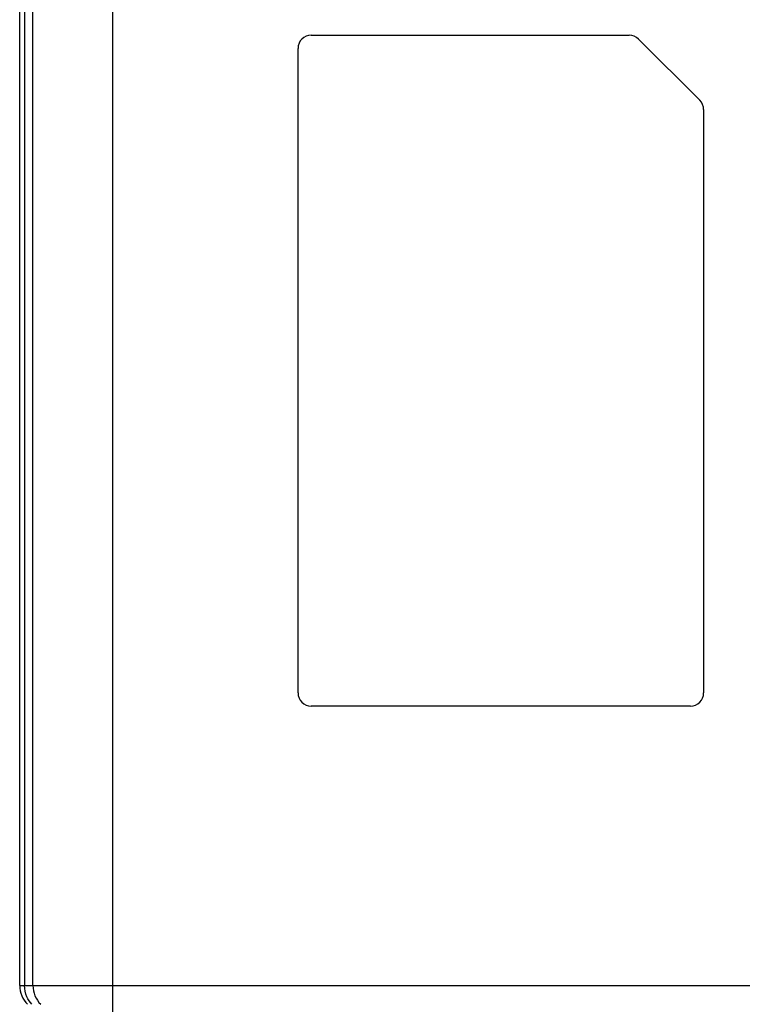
# Model space of a CAD drawing. Header units: millimetres. Extents: x 90 to 358, y 74 to 282.
# Tile 24 of 256: x 155 to 169, y 253 to 271. Entities that reach past the tile are written whole.
import ezdxf

# ---------------------------------------------------------------- set-up
doc = ezdxf.new("R2010")
doc.units = ezdxf.units.MM
doc.header["$LTSCALE"] = 23.1
doc.layers.add('20_ALL_FEATURES', color=7, linetype='CONTINUOUS')

msp = doc.modelspace()

# ---------------------------------------------------------------- linework, layer by layer
at = {"layer": '20_ALL_FEATURES'}
for p, q in [((156.972, 281.634), (156.972, 251.884)), ((155.472, 253.091), (155.472, 281.384)), ((155.222, 253.091), (155.222, 278.134)), ((155.315, 278.134), (155.315, 253.091)), ((160.722, 271.009), (166.718, 271.009)), ((168.048, 269.782), (166.895, 270.936)), ((160.472, 258.609), (160.472, 270.759)), ((168.122, 269.605), (168.122, 258.609)), ((167.872, 258.359), (160.722, 258.359)), ((155.222, 253.091), (210.972, 253.091))]:
    msp.add_line(p, q, dxfattribs=at)
for centre, radius, start, end in [((160.722, 270.759), 0.25, 90, 180), ((166.718, 270.759), 0.25, 45, 90), ((167.872, 269.605), 0.25, 0, 45), ((160.722, 258.609), 0.25, 180, 270), ((167.872, 258.609), 0.25, 270, 360), ((155.722, 253.091), 0.5, 180, 225), ((155.972, 253.091), 0.5, 180, 225)]:
    msp.add_arc(centre, radius, start, end, dxfattribs=at)
for points in [[(155.359, 252.88), (155.33, 252.946), (155.315, 253.019), (155.315, 253.091)], [(155.453, 252.738), (155.414, 252.779), (155.382, 252.828), (155.359, 252.88)]]:
    msp.add_open_spline(points, degree=3, dxfattribs=at)

doc.saveas('drawing.dxf')
